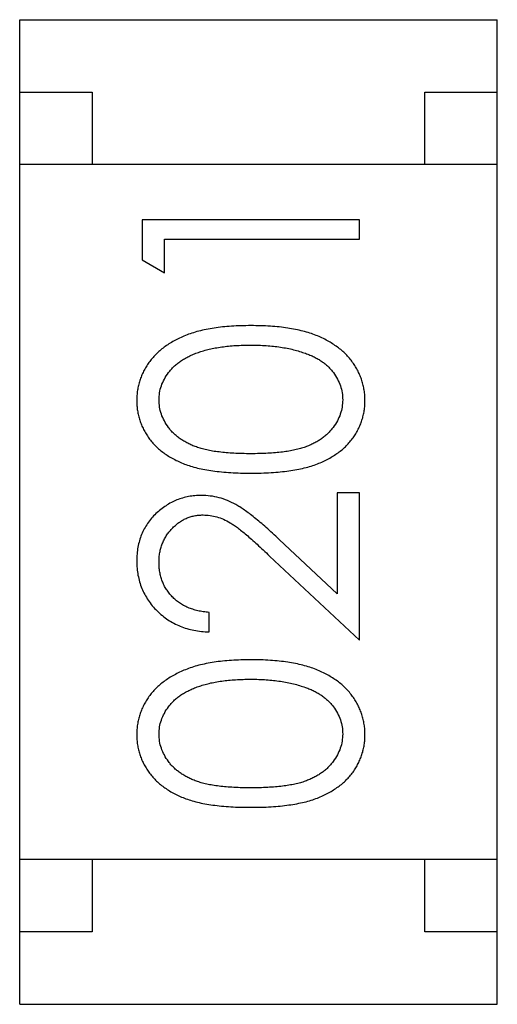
# Model space of a CAD drawing. Header units: millimetres. Extents: x 42 to 554, y 166 to 335.
# Tile 83 of 256: x 410.986 to 411.316, y 242.097 to 242.777. Entities that reach past the tile are written whole.
import ezdxf

# ---------------------------------------------------------------- set-up
doc = ezdxf.new("R2010")
doc.units = ezdxf.units.MM
doc.header["$LTSCALE"] = 30.734
doc.layers.get('0').update_dxf_attribs({"linetype": 'CONTINUOUS'})

msp = doc.modelspace()

# ---------------------------------------------------------------- linework, layer by layer
at = {"linetype": 'Continuous'}
for p, q in [((410.9864, 242.09684), (410.9864, 242.77684)), ((410.9864, 242.77684), (411.3164, 242.77684)), ((411.3164, 242.09684), (411.3164, 242.77684)), ((410.9864, 242.72684), (411.0364, 242.72684)), ((411.0364, 242.72684), (411.0364, 242.67684)), ((411.2664, 242.67684), (411.2664, 242.72684)), ((411.2664, 242.72684), (411.3164, 242.72684)), ((411.3164, 242.67684), (410.9864, 242.67684)), ((411.07112, 242.63865), (411.07112, 242.61091)), ((411.22112, 242.63865), (411.07112, 242.63865)), ((411.22112, 242.62519), (411.22112, 242.63865)), ((411.0865, 242.60211), (411.0865, 242.62519)), ((411.0865, 242.62519), (411.22112, 242.62519)), ((411.07112, 242.61091), (411.0865, 242.60211)), ((411.20574, 242.45019), (411.20574, 242.38038)), ((411.22112, 242.45019), (411.20574, 242.45019)), ((411.22112, 242.34826), (411.22112, 242.45019)), ((411.20574, 242.38038), (411.16568, 242.41791)), ((411.15904, 242.40644), (411.22112, 242.34826)), ((411.11727, 242.35403), (411.11727, 242.36749)), ((411.3164, 242.19684), (410.9864, 242.19684)), ((411.0364, 242.19684), (411.0364, 242.14684)), ((411.2664, 242.14684), (411.2664, 242.19684)), ((411.0364, 242.14684), (410.9864, 242.14684)), ((411.3164, 242.14684), (411.2664, 242.14684)), ((410.9864, 242.09684), (411.3164, 242.09684))]:
    msp.add_line(p, q, dxfattribs=at)
for points, knots in [([(411.14618, 242.56557), (411.14388, 242.56554), (411.13939, 242.56549), (411.13282, 242.5652), (411.12662, 242.56466), (411.12077, 242.56392), (411.11529, 242.56296), (411.11017, 242.56181), (411.10542, 242.56038), (411.101, 242.5588), (411.09692, 242.55697), (411.09307, 242.55507), (411.08952, 242.55294), (411.08621, 242.55071), (411.08319, 242.54828), (411.08041, 242.54572), (411.07789, 242.54301), (411.07566, 242.54013), (411.07367, 242.53715), (411.07197, 242.53406), (411.0705, 242.53089), (411.06934, 242.52763), (411.0684, 242.5243), (411.06774, 242.52087), (411.06734, 242.51736), (411.0673, 242.51499), (411.06727, 242.5138)], [0, 0, 0, 0, 0.065278, 0.127205, 0.186168, 0.241675, 0.294115, 0.343609, 0.390387, 0.434463, 0.476646, 0.517002, 0.555936, 0.593716, 0.630057, 0.665601, 0.700745, 0.734917, 0.768681, 0.802087, 0.834849, 0.867433, 0.900138, 0.932806, 0.966212, 1, 1, 1, 1]), ([(411.22497, 242.5138), (411.22495, 242.51499), (411.22491, 242.51737), (411.22446, 242.52088), (411.22382, 242.52432), (411.22288, 242.52767), (411.22166, 242.53092), (411.22023, 242.53412), (411.21847, 242.53721), (411.21649, 242.54023), (411.21424, 242.54311), (411.2117, 242.54584), (411.20894, 242.54845), (411.20588, 242.55085), (411.20258, 242.5531), (411.19901, 242.55517), (411.19521, 242.5571), (411.19114, 242.55888), (411.18676, 242.5605), (411.18201, 242.56181), (411.17692, 242.56299), (411.17147, 242.56396), (411.16565, 242.56465), (411.15948, 242.56521), (411.15294, 242.56549), (411.14847, 242.56554), (411.14618, 242.56557)], [0, 0, 0, 0, 0.033824, 0.067298, 0.10028, 0.133019, 0.165736, 0.198792, 0.232372, 0.266409, 0.301016, 0.336196, 0.371972, 0.408574, 0.446394, 0.485225, 0.525372, 0.567224, 0.611081, 0.65775, 0.70702, 0.759235, 0.814484, 0.873227, 0.934937, 1, 1, 1, 1]), ([(411.08266, 242.51425), (411.08275, 242.51589), (411.08292, 242.51917), (411.08415, 242.52402), (411.0863, 242.52869), (411.08864, 242.53244), (411.09093, 242.5353), (411.09294, 242.53735), (411.09515, 242.53931), (411.09764, 242.54111), (411.10035, 242.54279), (411.1033, 242.54435), (411.10647, 242.5458), (411.10989, 242.54712), (411.11357, 242.54827), (411.11747, 242.54935), (411.12165, 242.55016), (411.12605, 242.5509), (411.13072, 242.55141), (411.13563, 242.55186), (411.14079, 242.55204), (411.14432, 242.55209), (411.14612, 242.55211)], [0, 0, 0, 0, 0.059689, 0.119507, 0.181075, 0.246162, 0.279894, 0.314468, 0.350403, 0.387474, 0.426147, 0.466624, 0.508745, 0.553328, 0.600058, 0.649177, 0.700552, 0.754894, 0.811825, 0.871514, 0.934319, 1, 1, 1, 1]), ([(411.14612, 242.55211), (411.14792, 242.55209), (411.15147, 242.55206), (411.15669, 242.55179), (411.16171, 242.55133), (411.16653, 242.55075), (411.17114, 242.54992), (411.17556, 242.54898), (411.17977, 242.5478), (411.18249, 242.54688), (411.18383, 242.54643)], [0, 0, 0, 0, 0.141157, 0.277773, 0.409244, 0.535676, 0.657497, 0.775458, 0.889412, 1, 1, 1, 1]), ([(411.18383, 242.54643), (411.18488, 242.54604), (411.18692, 242.54528), (411.18986, 242.54395), (411.19258, 242.54249), (411.1951, 242.54089), (411.19741, 242.53914), (411.19956, 242.53729), (411.20147, 242.53528), (411.20371, 242.53247), (411.20607, 242.52878), (411.20806, 242.52408), (411.20938, 242.51923), (411.20951, 242.51591), (411.20958, 242.51425)], [0, 0, 0, 0, 0.075949, 0.148549, 0.218996, 0.286119, 0.351826, 0.416074, 0.478265, 0.540325, 0.660405, 0.774606, 0.887187, 1, 1, 1, 1]), ([(411.06727, 242.5138), (411.06729, 242.51261), (411.06733, 242.51028), (411.06774, 242.50683), (411.06839, 242.50346), (411.06935, 242.50017), (411.0705, 242.49695), (411.07196, 242.49383), (411.07368, 242.49081), (411.07563, 242.48785), (411.07785, 242.48505), (411.08029, 242.48237), (411.08302, 242.47991), (411.08597, 242.47758), (411.08919, 242.47544), (411.09262, 242.4734), (411.09633, 242.47158), (411.1003, 242.46991), (411.1046, 242.46843), (411.1093, 242.46715), (411.11441, 242.46603), (411.11995, 242.46519), (411.12592, 242.4645), (411.1323, 242.46399), (411.13911, 242.46369), (411.14378, 242.46366), (411.14618, 242.46365)], [0, 0, 0, 0, 0.033742, 0.066533, 0.099153, 0.13154, 0.164087, 0.196563, 0.229707, 0.263315, 0.297504, 0.331686, 0.366482, 0.4021, 0.438958, 0.476748, 0.515985, 0.556589, 0.599519, 0.645765, 0.695487, 0.748721, 0.805687, 0.866754, 0.931405, 1, 1, 1, 1]), ([(411.14612, 242.47711), (411.14411, 242.47711), (411.1402, 242.47712), (411.13454, 242.47739), (411.12926, 242.47772), (411.12436, 242.47825), (411.11983, 242.47884), (411.11569, 242.47968), (411.11193, 242.48058), (411.10852, 242.48168), (411.10541, 242.48292), (411.1025, 242.48427), (411.0998, 242.48577), (411.0973, 242.4874), (411.09496, 242.48915), (411.09284, 242.49104), (411.09089, 242.49306), (411.08865, 242.49592), (411.08629, 242.49966), (411.08415, 242.50436), (411.08292, 242.50927), (411.08275, 242.51259), (411.08266, 242.51425)], [0, 0, 0, 0, 0.073302, 0.142286, 0.206253, 0.266017, 0.321612, 0.372532, 0.419497, 0.462398, 0.502825, 0.541489, 0.579034, 0.615143, 0.650298, 0.684912, 0.718701, 0.752189, 0.817245, 0.879117, 0.939613, 1, 1, 1, 1]), ([(411.20958, 242.51425), (411.2095, 242.5126), (411.20933, 242.50929), (411.20803, 242.50442), (411.20596, 242.49968), (411.20358, 242.49592), (411.20128, 242.49307), (411.19936, 242.49101), (411.1972, 242.48912), (411.19489, 242.48734), (411.19239, 242.48571), (411.18967, 242.48425), (411.18677, 242.48289), (411.18366, 242.48165), (411.18025, 242.48055), (411.17648, 242.47963), (411.17234, 242.47887), (411.16783, 242.47819), (411.16293, 242.47774), (411.15766, 242.47738), (411.15201, 242.47712), (411.14812, 242.47711), (411.14612, 242.47711)], [0, 0, 0, 0, 0.060034, 0.120278, 0.182348, 0.247919, 0.281641, 0.315701, 0.350322, 0.385703, 0.421819, 0.459196, 0.497866, 0.538301, 0.58121, 0.628183, 0.679403, 0.734699, 0.794074, 0.858416, 0.927049, 1, 1, 1, 1]), ([(411.14618, 242.46365), (411.14856, 242.46366), (411.1532, 242.46369), (411.15997, 242.464), (411.16633, 242.46449), (411.17227, 242.46522), (411.1778, 242.46611), (411.18295, 242.46717), (411.18767, 242.4685), (411.19201, 242.47), (411.19601, 242.4717), (411.19973, 242.47356), (411.2032, 242.47557), (411.2064, 242.47775), (411.20937, 242.48005), (411.2121, 242.48252), (411.21453, 242.48518), (411.21673, 242.48797), (411.21865, 242.4909), (411.22034, 242.49391), (411.2218, 242.497), (411.22293, 242.5002), (411.22384, 242.50347), (411.2245, 242.50683), (411.22491, 242.51028), (411.22495, 242.51261), (411.22497, 242.5138)], [0, 0, 0, 0, 0.068113, 0.132564, 0.193427, 0.250218, 0.303569, 0.353576, 0.400235, 0.443586, 0.484619, 0.524292, 0.56238, 0.599049, 0.63494, 0.669782, 0.704009, 0.737842, 0.771098, 0.803896, 0.836415, 0.868639, 0.900715, 0.933378, 0.966213, 1, 1, 1, 1]), ([(411.11187, 242.44826), (411.11038, 242.44822), (411.10746, 242.44813), (411.10315, 242.44756), (411.099, 242.44655), (411.09498, 242.44522), (411.09114, 242.44341), (411.08744, 242.44124), (411.08387, 242.43871), (411.08051, 242.43577), (411.07738, 242.43257), (411.07471, 242.42902), (411.0724, 242.42528), (411.07048, 242.42129), (411.06906, 242.41703), (411.06804, 242.41254), (411.06739, 242.40783), (411.06731, 242.4046), (411.06727, 242.40295)], [0, 0, 0, 0, 0.06271, 0.123347, 0.183401, 0.242828, 0.302097, 0.36242, 0.423725, 0.487032, 0.550491, 0.612709, 0.674265, 0.73617, 0.799211, 0.863483, 0.930525, 1, 1, 1, 1]), ([(411.16568, 242.41791), (411.16414, 242.41935), (411.16117, 242.42212), (411.15682, 242.42607), (411.15269, 242.42963), (411.14881, 242.43282), (411.14519, 242.43568), (411.1418, 242.43814), (411.13865, 242.44025), (411.13483, 242.44258), (411.13008, 242.44489), (411.12418, 242.44682), (411.1181, 242.44805), (411.11395, 242.44819), (411.11187, 242.44826)], [0, 0, 0, 0, 0.09953, 0.192079, 0.277712, 0.357454, 0.429648, 0.495771, 0.555538, 0.608657, 0.707578, 0.804328, 0.901298, 1, 1, 1, 1]), ([(411.08266, 242.40226), (411.08269, 242.40338), (411.08275, 242.40559), (411.08318, 242.40882), (411.08387, 242.41192), (411.08486, 242.41489), (411.08613, 242.41772), (411.08767, 242.42043), (411.08952, 242.42298), (411.09161, 242.4254), (411.09388, 242.4276), (411.09631, 242.4295), (411.09883, 242.43115), (411.10146, 242.4325), (411.10422, 242.43353), (411.10707, 242.43425), (411.11003, 242.43472), (411.11204, 242.43477), (411.11307, 242.4348)], [0, 0, 0, 0, 0.068027, 0.133505, 0.19695, 0.26027, 0.322741, 0.384982, 0.448465, 0.513424, 0.578224, 0.640011, 0.700094, 0.760067, 0.819012, 0.877878, 0.938035, 1, 1, 1, 1]), ([(411.11307, 242.4348), (411.1147, 242.43474), (411.11793, 242.43461), (411.12272, 242.43358), (411.12737, 242.43187), (411.13118, 242.42989), (411.13429, 242.42785), (411.13698, 242.42596), (411.13991, 242.42361), (411.14319, 242.42096), (411.14673, 242.41788), (411.15058, 242.41442), (411.15472, 242.41057), (411.15756, 242.40785), (411.15904, 242.40644)], [0, 0, 0, 0, 0.088014, 0.174976, 0.2638, 0.355443, 0.406413, 0.465519, 0.533076, 0.609353, 0.693899, 0.787171, 0.889197, 1, 1, 1, 1]), ([(411.06727, 242.40295), (411.06731, 242.40128), (411.06738, 242.39798), (411.06806, 242.39315), (411.06918, 242.38853), (411.0707, 242.38409), (411.07272, 242.37989), (411.07513, 242.37587), (411.07799, 242.37204), (411.08129, 242.36849), (411.0849, 242.36522), (411.0888, 242.36235), (411.09296, 242.35991), (411.09736, 242.35789), (411.10198, 242.35625), (411.10687, 242.3551), (411.11198, 242.35429), (411.11549, 242.35412), (411.11727, 242.35403)], [0, 0, 0, 0, 0.06445, 0.126725, 0.187421, 0.247417, 0.306749, 0.366595, 0.427749, 0.490235, 0.553031, 0.614805, 0.676505, 0.738096, 0.801021, 0.864897, 0.931209, 1, 1, 1, 1]), ([(411.11727, 242.36749), (411.11594, 242.36762), (411.11333, 242.36787), (411.10956, 242.36862), (411.10601, 242.36956), (411.10268, 242.37079), (411.0996, 242.37231), (411.09674, 242.37405), (411.0941, 242.37604), (411.09173, 242.3783), (411.0896, 242.38076), (411.08773, 242.38338), (411.08615, 242.38616), (411.08489, 242.3891), (411.0839, 242.39217), (411.08317, 242.3954), (411.08275, 242.39878), (411.08269, 242.40109), (411.08266, 242.40226)], [0, 0, 0, 0, 0.073648, 0.143686, 0.210962, 0.275557, 0.338064, 0.399311, 0.4594, 0.51934, 0.579024, 0.637809, 0.695959, 0.754122, 0.813113, 0.873453, 0.935561, 1, 1, 1, 1]), ([(411.14618, 242.3348), (411.14388, 242.33477), (411.13939, 242.33472), (411.13282, 242.33443), (411.12662, 242.33389), (411.12077, 242.33315), (411.11529, 242.33219), (411.11017, 242.33104), (411.10542, 242.32961), (411.101, 242.32803), (411.09692, 242.3262), (411.09307, 242.3243), (411.08952, 242.32217), (411.08621, 242.31994), (411.08319, 242.31751), (411.08041, 242.31496), (411.07789, 242.31224), (411.07566, 242.30936), (411.07367, 242.30638), (411.07197, 242.30329), (411.0705, 242.30012), (411.06934, 242.29686), (411.0684, 242.29353), (411.06774, 242.2901), (411.06734, 242.28659), (411.0673, 242.28422), (411.06727, 242.28303)], [0, 0, 0, 0, 0.065278, 0.127205, 0.186168, 0.241675, 0.294115, 0.343609, 0.390387, 0.434463, 0.476646, 0.517002, 0.555936, 0.593716, 0.630057, 0.665601, 0.700745, 0.734917, 0.768681, 0.802087, 0.834849, 0.867433, 0.900138, 0.932806, 0.966212, 1, 1, 1, 1]), ([(411.22497, 242.28303), (411.22495, 242.28422), (411.22491, 242.2866), (411.22446, 242.29011), (411.22382, 242.29355), (411.22288, 242.2969), (411.22166, 242.30015), (411.22023, 242.30335), (411.21847, 242.30644), (411.21649, 242.30946), (411.21424, 242.31235), (411.2117, 242.31507), (411.20894, 242.31768), (411.20588, 242.32008), (411.20258, 242.32233), (411.19901, 242.3244), (411.19521, 242.32633), (411.19114, 242.32811), (411.18676, 242.32973), (411.18201, 242.33104), (411.17692, 242.33223), (411.17147, 242.33319), (411.16565, 242.33388), (411.15948, 242.33444), (411.15294, 242.33472), (411.14847, 242.33477), (411.14618, 242.3348)], [0, 0, 0, 0, 0.033824, 0.067298, 0.10028, 0.133019, 0.165736, 0.198792, 0.232372, 0.266409, 0.301016, 0.336196, 0.371972, 0.408574, 0.446394, 0.485225, 0.525372, 0.567224, 0.611081, 0.65775, 0.70702, 0.759235, 0.814484, 0.873227, 0.934937, 1, 1, 1, 1]), ([(411.08266, 242.28348), (411.08275, 242.28512), (411.08292, 242.2884), (411.08415, 242.29325), (411.0863, 242.29792), (411.08864, 242.30167), (411.09093, 242.30453), (411.09294, 242.30658), (411.09515, 242.30854), (411.09764, 242.31034), (411.10035, 242.31202), (411.1033, 242.31358), (411.10647, 242.31503), (411.10989, 242.31635), (411.11357, 242.3175), (411.11747, 242.31858), (411.12165, 242.31939), (411.12605, 242.32013), (411.13072, 242.32064), (411.13563, 242.32109), (411.14079, 242.32127), (411.14432, 242.32132), (411.14612, 242.32134)], [0, 0, 0, 0, 0.059689, 0.119507, 0.181075, 0.246162, 0.279894, 0.314468, 0.350403, 0.387474, 0.426147, 0.466624, 0.508745, 0.553328, 0.600058, 0.649177, 0.700552, 0.754894, 0.811825, 0.871514, 0.934319, 1, 1, 1, 1]), ([(411.14612, 242.32134), (411.14792, 242.32132), (411.15147, 242.32129), (411.15669, 242.32102), (411.16171, 242.32056), (411.16653, 242.31999), (411.17114, 242.31915), (411.17556, 242.31821), (411.17977, 242.31703), (411.18249, 242.31611), (411.18383, 242.31566)], [0, 0, 0, 0, 0.141157, 0.277773, 0.409244, 0.535676, 0.657497, 0.775458, 0.889412, 1, 1, 1, 1]), ([(411.18383, 242.31566), (411.18488, 242.31527), (411.18692, 242.31451), (411.18986, 242.31318), (411.19258, 242.31172), (411.1951, 242.31012), (411.19741, 242.30837), (411.19956, 242.30652), (411.20147, 242.30451), (411.20371, 242.3017), (411.20607, 242.29801), (411.20806, 242.29331), (411.20938, 242.28846), (411.20951, 242.28514), (411.20958, 242.28348)], [0, 0, 0, 0, 0.075949, 0.148549, 0.218996, 0.286119, 0.351826, 0.416074, 0.478265, 0.540325, 0.660405, 0.774606, 0.887187, 1, 1, 1, 1]), ([(411.06727, 242.28303), (411.06729, 242.28185), (411.06733, 242.27951), (411.06774, 242.27606), (411.06839, 242.27269), (411.06935, 242.2694), (411.0705, 242.26618), (411.07196, 242.26307), (411.07368, 242.26004), (411.07563, 242.25708), (411.07785, 242.25428), (411.08029, 242.2516), (411.08302, 242.24915), (411.08597, 242.24681), (411.08919, 242.24467), (411.09262, 242.24263), (411.09633, 242.24081), (411.1003, 242.23914), (411.1046, 242.23766), (411.1093, 242.23639), (411.11441, 242.23526), (411.11995, 242.23442), (411.12592, 242.23373), (411.1323, 242.23322), (411.13911, 242.23292), (411.14378, 242.23289), (411.14618, 242.23288)], [0, 0, 0, 0, 0.033742, 0.066533, 0.099153, 0.13154, 0.164087, 0.196563, 0.229707, 0.263315, 0.297504, 0.331686, 0.366482, 0.4021, 0.438958, 0.476748, 0.515985, 0.556589, 0.599519, 0.645765, 0.695487, 0.748721, 0.805687, 0.866754, 0.931405, 1, 1, 1, 1]), ([(411.14612, 242.24634), (411.14411, 242.24634), (411.1402, 242.24635), (411.13454, 242.24662), (411.12926, 242.24695), (411.12436, 242.24748), (411.11983, 242.24807), (411.11569, 242.24891), (411.11193, 242.24981), (411.10852, 242.25091), (411.10541, 242.25215), (411.1025, 242.2535), (411.0998, 242.255), (411.0973, 242.25664), (411.09496, 242.25838), (411.09284, 242.26027), (411.09089, 242.26229), (411.08865, 242.26515), (411.08629, 242.26889), (411.08415, 242.27359), (411.08292, 242.2785), (411.08275, 242.28182), (411.08266, 242.28348)], [0, 0, 0, 0, 0.073302, 0.142286, 0.206253, 0.266017, 0.321612, 0.372532, 0.419497, 0.462398, 0.502825, 0.541489, 0.579034, 0.615143, 0.650298, 0.684912, 0.718701, 0.752189, 0.817245, 0.879117, 0.939613, 1, 1, 1, 1]), ([(411.20958, 242.28348), (411.2095, 242.28183), (411.20933, 242.27852), (411.20803, 242.27365), (411.20596, 242.26891), (411.20358, 242.26515), (411.20128, 242.2623), (411.19936, 242.26024), (411.1972, 242.25835), (411.19489, 242.25657), (411.19239, 242.25494), (411.18967, 242.25348), (411.18677, 242.25212), (411.18366, 242.25088), (411.18025, 242.24978), (411.17648, 242.24886), (411.17234, 242.2481), (411.16783, 242.24742), (411.16293, 242.24697), (411.15766, 242.24661), (411.15201, 242.24636), (411.14812, 242.24635), (411.14612, 242.24634)], [0, 0, 0, 0, 0.060034, 0.120278, 0.182348, 0.247919, 0.281641, 0.315701, 0.350322, 0.385703, 0.421819, 0.459196, 0.497866, 0.538301, 0.58121, 0.628183, 0.679403, 0.734699, 0.794074, 0.858416, 0.927049, 1, 1, 1, 1]), ([(411.14618, 242.23288), (411.14856, 242.23289), (411.1532, 242.23292), (411.15997, 242.23323), (411.16633, 242.23372), (411.17227, 242.23445), (411.1778, 242.23535), (411.18295, 242.2364), (411.18767, 242.23773), (411.19201, 242.23923), (411.19601, 242.24093), (411.19973, 242.24279), (411.2032, 242.2448), (411.2064, 242.24699), (411.20937, 242.24928), (411.2121, 242.25175), (411.21453, 242.25441), (411.21673, 242.2572), (411.21865, 242.26013), (411.22034, 242.26314), (411.2218, 242.26623), (411.22293, 242.26943), (411.22384, 242.2727), (411.2245, 242.27606), (411.22491, 242.27951), (411.22495, 242.28185), (411.22497, 242.28303)], [0, 0, 0, 0, 0.068113, 0.132564, 0.193427, 0.250218, 0.303569, 0.353576, 0.400235, 0.443586, 0.484619, 0.524292, 0.56238, 0.599049, 0.63494, 0.669782, 0.704009, 0.737842, 0.771098, 0.803896, 0.836415, 0.868639, 0.900715, 0.933378, 0.966213, 1, 1, 1, 1])]:
    msp.add_open_spline(points, degree=3, knots=knots, dxfattribs=at)

doc.saveas('drawing.dxf')
